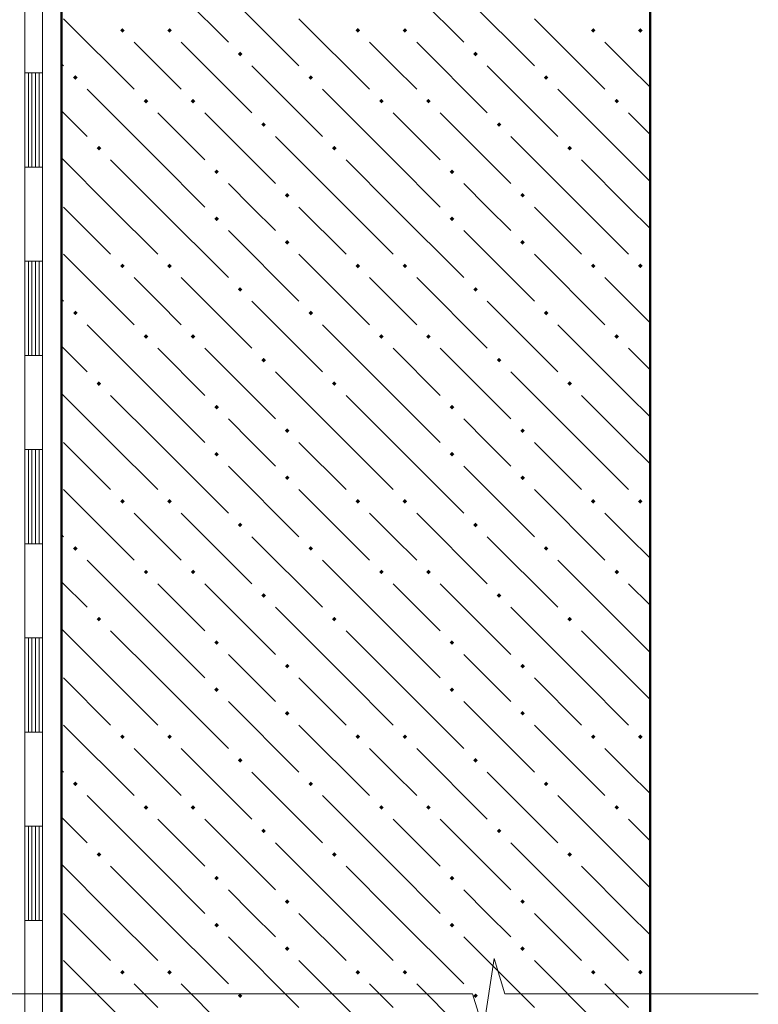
# Model space of a CAD drawing. Header units: millimetres. Extents: x 0 to 42000, y 0 to 29700.
# Tile 15 of 18: x 31143 to 33235, y 20721 to 23509. Entities that reach past the tile are written whole.
import ezdxf

# ---------------------------------------------------------------- set-up
doc = ezdxf.new("R2010")
doc.units = ezdxf.units.MM
doc.layers.add('Standard', color=7, linetype='Continuous', lineweight=25)

msp = doc.modelspace()

# ---------------------------------------------------------------- hatches: boundary and pattern name
at = {"layer": 'Standard', "linetype": 'Continuous', "lineweight": 13, "transparency": 33554687}
for points in [[(31434, 23472), (31427.5, 23478.5), (31434, 23485), (31440.5, 23478.5)], [(31567.4, 23472), (31560.9, 23478.5), (31567.4, 23485), (31573.9, 23478.5)], [(32100.7, 23472), (32094.2, 23478.5), (32100.7, 23485), (32107.2, 23478.5)], [(32234, 23472), (32227.5, 23478.5), (32234, 23485), (32240.5, 23478.5)], [(32767.4, 23472), (32760.9, 23478.5), (32767.4, 23485), (32773.9, 23478.5)], [(32900.7, 23472), (32894.2, 23478.5), (32900.7, 23485), (32907.2, 23478.5)], [(31767.4, 23405.3), (31760.9, 23411.8), (31767.4, 23418.3), (31773.9, 23411.8)], [(32434, 23405.3), (32427.5, 23411.8), (32434, 23418.3), (32440.5, 23411.8)], [(31300.7, 23338.6), (31294.2, 23345.1), (31300.7, 23351.6), (31307.2, 23345.1)], [(31967.4, 23338.6), (31960.9, 23345.1), (31967.4, 23351.6), (31973.9, 23345.1)], [(32634, 23338.6), (32627.5, 23345.1), (32634, 23351.6), (32640.5, 23345.1)], [(31500.7, 23272), (31494.2, 23278.5), (31500.7, 23285), (31507.2, 23278.5)], [(31634, 23272), (31627.5, 23278.5), (31634, 23285), (31640.5, 23278.5)], [(32167.4, 23272), (32160.9, 23278.5), (32167.4, 23285), (32173.9, 23278.5)], [(32300.7, 23272), (32294.2, 23278.5), (32300.7, 23285), (32307.2, 23278.5)], [(32834, 23272), (32827.5, 23278.5), (32834, 23285), (32840.5, 23278.5)], [(31834, 23205.3), (31827.5, 23211.8), (31834, 23218.3), (31840.5, 23211.8)], [(32500.7, 23205.3), (32494.2, 23211.8), (32500.7, 23218.3), (32507.2, 23211.8)], [(31367.4, 23138.6), (31360.9, 23145.1), (31367.4, 23151.6), (31373.9, 23145.1)], [(32034, 23138.6), (32027.5, 23145.1), (32034, 23151.6), (32040.5, 23145.1)], [(32700.7, 23138.6), (32694.2, 23145.1), (32700.7, 23151.6), (32707.2, 23145.1)], [(31700.7, 23072), (31694.2, 23078.5), (31700.7, 23085), (31707.2, 23078.5)], [(32367.4, 23072), (32360.9, 23078.5), (32367.4, 23085), (32373.9, 23078.5)], [(31900.7, 23005.3), (31894.2, 23011.8), (31900.7, 23018.3), (31907.2, 23011.8)], [(32567.4, 23005.3), (32560.9, 23011.8), (32567.4, 23018.3), (32573.9, 23011.8)], [(31700.7, 22938.6), (31694.2, 22945.1), (31700.7, 22951.6), (31707.2, 22945.1)], [(32367.4, 22938.6), (32360.9, 22945.1), (32367.4, 22951.6), (32373.9, 22945.1)], [(31900.7, 22872), (31894.2, 22878.5), (31900.7, 22885), (31907.2, 22878.5)], [(32567.4, 22872), (32560.9, 22878.5), (32567.4, 22885), (32573.9, 22878.5)], [(31434, 22805.3), (31427.5, 22811.8), (31434, 22818.3), (31440.5, 22811.8)], [(31567.4, 22805.3), (31560.9, 22811.8), (31567.4, 22818.3), (31573.9, 22811.8)], [(32100.7, 22805.3), (32094.2, 22811.8), (32100.7, 22818.3), (32107.2, 22811.8)], [(32234, 22805.3), (32227.5, 22811.8), (32234, 22818.3), (32240.5, 22811.8)], [(32767.4, 22805.3), (32760.9, 22811.8), (32767.4, 22818.3), (32773.9, 22811.8)], [(32900.7, 22805.3), (32894.2, 22811.8), (32900.7, 22818.3), (32907.2, 22811.8)], [(31767.4, 22738.6), (31760.9, 22745.1), (31767.4, 22751.6), (31773.9, 22745.1)], [(32434, 22738.6), (32427.5, 22745.1), (32434, 22751.6), (32440.5, 22745.1)], [(31300.7, 22672), (31294.2, 22678.5), (31300.7, 22685), (31307.2, 22678.5)], [(31967.4, 22672), (31960.9, 22678.5), (31967.4, 22685), (31973.9, 22678.5)], [(32634, 22672), (32627.5, 22678.5), (32634, 22685), (32640.5, 22678.5)], [(31500.7, 22605.3), (31494.2, 22611.8), (31500.7, 22618.3), (31507.2, 22611.8)], [(31634, 22605.3), (31627.5, 22611.8), (31634, 22618.3), (31640.5, 22611.8)], [(32167.4, 22605.3), (32160.9, 22611.8), (32167.4, 22618.3), (32173.9, 22611.8)], [(32300.7, 22605.3), (32294.2, 22611.8), (32300.7, 22618.3), (32307.2, 22611.8)], [(32834, 22605.3), (32827.5, 22611.8), (32834, 22618.3), (32840.5, 22611.8)], [(31834, 22538.6), (31827.5, 22545.1), (31834, 22551.6), (31840.5, 22545.1)], [(32500.7, 22538.6), (32494.2, 22545.1), (32500.7, 22551.6), (32507.2, 22545.1)], [(31367.4, 22472), (31360.9, 22478.5), (31367.4, 22485), (31373.9, 22478.5)], [(32034, 22472), (32027.5, 22478.5), (32034, 22485), (32040.5, 22478.5)], [(32700.7, 22472), (32694.2, 22478.5), (32700.7, 22485), (32707.2, 22478.5)], [(31700.7, 22405.3), (31694.2, 22411.8), (31700.7, 22418.3), (31707.2, 22411.8)], [(32367.4, 22405.3), (32360.9, 22411.8), (32367.4, 22418.3), (32373.9, 22411.8)], [(31900.7, 22338.6), (31894.2, 22345.1), (31900.7, 22351.6), (31907.2, 22345.1)], [(32567.4, 22338.6), (32560.9, 22345.1), (32567.4, 22351.6), (32573.9, 22345.1)], [(31700.7, 22272), (31694.2, 22278.5), (31700.7, 22285), (31707.2, 22278.5)], [(32367.4, 22272), (32360.9, 22278.5), (32367.4, 22285), (32373.9, 22278.5)], [(31900.7, 22205.3), (31894.2, 22211.8), (31900.7, 22218.3), (31907.2, 22211.8)], [(32567.4, 22205.3), (32560.9, 22211.8), (32567.4, 22218.3), (32573.9, 22211.8)], [(31434, 22138.6), (31427.5, 22145.1), (31434, 22151.6), (31440.5, 22145.1)], [(31567.4, 22138.6), (31560.9, 22145.1), (31567.4, 22151.6), (31573.9, 22145.1)], [(32100.7, 22138.6), (32094.2, 22145.1), (32100.7, 22151.6), (32107.2, 22145.1)], [(32234, 22138.6), (32227.5, 22145.1), (32234, 22151.6), (32240.5, 22145.1)], [(32767.4, 22138.6), (32760.9, 22145.1), (32767.4, 22151.6), (32773.9, 22145.1)], [(32900.7, 22138.6), (32894.2, 22145.1), (32900.7, 22151.6), (32907.2, 22145.1)], [(31767.4, 22072), (31760.9, 22078.5), (31767.4, 22085), (31773.9, 22078.5)], [(32434, 22072), (32427.5, 22078.5), (32434, 22085), (32440.5, 22078.5)], [(31300.7, 22005.3), (31294.2, 22011.8), (31300.7, 22018.3), (31307.2, 22011.8)], [(31967.4, 22005.3), (31960.9, 22011.8), (31967.4, 22018.3), (31973.9, 22011.8)], [(32634, 22005.3), (32627.5, 22011.8), (32634, 22018.3), (32640.5, 22011.8)], [(31500.7, 21938.6), (31494.2, 21945.1), (31500.7, 21951.6), (31507.2, 21945.1)], [(31634, 21938.6), (31627.5, 21945.1), (31634, 21951.6), (31640.5, 21945.1)], [(32167.4, 21938.6), (32160.9, 21945.1), (32167.4, 21951.6), (32173.9, 21945.1)], [(32300.7, 21938.6), (32294.2, 21945.1), (32300.7, 21951.6), (32307.2, 21945.1)], [(32834, 21938.6), (32827.5, 21945.1), (32834, 21951.6), (32840.5, 21945.1)], [(31834, 21872), (31827.5, 21878.5), (31834, 21885), (31840.5, 21878.5)], [(32500.7, 21872), (32494.2, 21878.5), (32500.7, 21885), (32507.2, 21878.5)], [(31367.4, 21805.3), (31360.9, 21811.8), (31367.4, 21818.3), (31373.9, 21811.8)], [(32034, 21805.3), (32027.5, 21811.8), (32034, 21818.3), (32040.5, 21811.8)], [(32700.7, 21805.3), (32694.2, 21811.8), (32700.7, 21818.3), (32707.2, 21811.8)], [(31700.7, 21738.6), (31694.2, 21745.1), (31700.7, 21751.6), (31707.2, 21745.1)], [(32367.4, 21738.6), (32360.9, 21745.1), (32367.4, 21751.6), (32373.9, 21745.1)], [(31900.7, 21672), (31894.2, 21678.5), (31900.7, 21685), (31907.2, 21678.5)], [(32567.4, 21672), (32560.9, 21678.5), (32567.4, 21685), (32573.9, 21678.5)], [(31700.7, 21605.3), (31694.2, 21611.8), (31700.7, 21618.3), (31707.2, 21611.8)], [(32367.4, 21605.3), (32360.9, 21611.8), (32367.4, 21618.3), (32373.9, 21611.8)], [(31900.7, 21538.6), (31894.2, 21545.1), (31900.7, 21551.6), (31907.2, 21545.1)], [(32567.4, 21538.6), (32560.9, 21545.1), (32567.4, 21551.6), (32573.9, 21545.1)], [(31434, 21472), (31427.5, 21478.5), (31434, 21485), (31440.5, 21478.5)], [(31567.4, 21472), (31560.9, 21478.5), (31567.4, 21485), (31573.9, 21478.5)], [(32100.7, 21472), (32094.2, 21478.5), (32100.7, 21485), (32107.2, 21478.5)], [(32234, 21472), (32227.5, 21478.5), (32234, 21485), (32240.5, 21478.5)], [(32767.4, 21472), (32760.9, 21478.5), (32767.4, 21485), (32773.9, 21478.5)], [(32900.7, 21472), (32894.2, 21478.5), (32900.7, 21485), (32907.2, 21478.5)], [(31767.4, 21405.3), (31760.9, 21411.8), (31767.4, 21418.3), (31773.9, 21411.8)], [(32434, 21405.3), (32427.5, 21411.8), (32434, 21418.3), (32440.5, 21411.8)], [(31300.7, 21338.6), (31294.2, 21345.1), (31300.7, 21351.6), (31307.2, 21345.1)], [(31967.4, 21338.6), (31960.9, 21345.1), (31967.4, 21351.6), (31973.9, 21345.1)], [(32634, 21338.6), (32627.5, 21345.1), (32634, 21351.6), (32640.5, 21345.1)], [(31500.7, 21272), (31494.2, 21278.5), (31500.7, 21285), (31507.2, 21278.5)], [(31634, 21272), (31627.5, 21278.5), (31634, 21285), (31640.5, 21278.5)], [(32167.4, 21272), (32160.9, 21278.5), (32167.4, 21285), (32173.9, 21278.5)], [(32300.7, 21272), (32294.2, 21278.5), (32300.7, 21285), (32307.2, 21278.5)], [(32834, 21272), (32827.5, 21278.5), (32834, 21285), (32840.5, 21278.5)], [(31834, 21205.3), (31827.5, 21211.8), (31834, 21218.3), (31840.5, 21211.8)], [(32500.7, 21205.3), (32494.2, 21211.8), (32500.7, 21218.3), (32507.2, 21211.8)], [(31367.4, 21138.6), (31360.9, 21145.1), (31367.4, 21151.6), (31373.9, 21145.1)], [(32034, 21138.6), (32027.5, 21145.1), (32034, 21151.6), (32040.5, 21145.1)], [(32700.7, 21138.6), (32694.2, 21145.1), (32700.7, 21151.6), (32707.2, 21145.1)], [(31700.7, 21072), (31694.2, 21078.5), (31700.7, 21085), (31707.2, 21078.5)], [(32367.4, 21072), (32360.9, 21078.5), (32367.4, 21085), (32373.9, 21078.5)], [(31900.7, 21005.3), (31894.2, 21011.8), (31900.7, 21018.3), (31907.2, 21011.8)], [(32567.4, 21005.3), (32560.9, 21011.8), (32567.4, 21018.3), (32573.9, 21011.8)], [(31700.7, 20938.6), (31694.2, 20945.1), (31700.7, 20951.6), (31707.2, 20945.1)], [(32367.4, 20938.6), (32360.9, 20945.1), (32367.4, 20951.6), (32373.9, 20945.1)], [(31900.7, 20872), (31894.2, 20878.5), (31900.7, 20885), (31907.2, 20878.5)], [(32567.4, 20872), (32560.9, 20878.5), (32567.4, 20885), (32573.9, 20878.5)], [(31434, 20805.3), (31427.5, 20811.8), (31434, 20818.3), (31440.5, 20811.8)], [(31567.4, 20805.3), (31560.9, 20811.8), (31567.4, 20818.3), (31573.9, 20811.8)], [(32100.7, 20805.3), (32094.2, 20811.8), (32100.7, 20818.3), (32107.2, 20811.8)], [(32234, 20805.3), (32227.5, 20811.8), (32234, 20818.3), (32240.5, 20811.8)], [(32767.4, 20805.3), (32760.9, 20811.8), (32767.4, 20818.3), (32773.9, 20811.8)], [(32900.7, 20805.3), (32894.2, 20811.8), (32900.7, 20818.3), (32907.2, 20811.8)], [(31767.4, 20738.6), (31760.9, 20745.1), (31767.4, 20751.6), (31773.9, 20745.1)], [(32434, 20738.6), (32427.5, 20745.1), (32434, 20751.6), (32440.5, 20745.1)]]:
    msp.add_hatch(color=7, dxfattribs=at).paths.add_polyline_path(points, flags=16)

# ---------------------------------------------------------------- linework, layer by layer
at = {"layer": 'Standard', "color": 7, "linetype": 'Continuous', "lineweight": 50, "transparency": 33554687}
for p, q in [((31261.6, 25465.4), (31261.6, 17038.8)), ((32928.3, 24132.1), (32928.3, 17038.8))]:
    msp.add_line(p, q, dxfattribs=at)
at = {"layer": 'Standard', "color": 7, "linetype": 'Continuous', "lineweight": 18, "transparency": 33554687}
for p, q in [((31157.8, 23891.8), (31157.8, 23358.5)), ((31207.8, 23891.8), (31207.8, 23358.5)), ((31157.8, 23358.5), (31157.8, 22825.2)), ((31157.8, 23358.5), (31207.8, 23358.5)), ((31157.8, 23358.5), (31207.8, 23358.5)), ((31167.8, 23358.5), (31167.8, 23091.8)), ((31177.8, 23358.5), (31177.8, 23091.8)), ((31187.8, 23358.5), (31187.8, 23091.8)), ((31197.8, 23358.5), (31197.8, 23091.8)), ((31207.8, 23358.5), (31207.8, 22825.2)), ((31157.8, 23091.8), (31207.8, 23091.8)), ((31157.8, 22825.2), (31157.8, 22291.8)), ((31157.8, 22825.2), (31207.8, 22825.2)), ((31157.8, 22825.2), (31207.8, 22825.2)), ((31167.8, 22825.2), (31167.8, 22558.5)), ((31177.8, 22825.2), (31177.8, 22558.5)), ((31187.8, 22825.2), (31187.8, 22558.5)), ((31197.8, 22825.2), (31197.8, 22558.5)), ((31207.8, 22825.2), (31207.8, 22291.8)), ((31157.8, 22558.5), (31207.8, 22558.5)), ((31157.8, 22291.8), (31157.8, 21758.5)), ((31157.8, 22291.8), (31207.8, 22291.8)), ((31157.8, 22291.8), (31207.8, 22291.8)), ((31167.8, 22291.8), (31167.8, 22025.2)), ((31177.8, 22291.8), (31177.8, 22025.2)), ((31187.8, 22291.8), (31187.8, 22025.2)), ((31197.8, 22291.8), (31197.8, 22025.2)), ((31207.8, 22291.8), (31207.8, 21758.5)), ((31157.8, 22025.2), (31207.8, 22025.2)), ((31157.8, 21758.5), (31157.8, 21225.2)), ((31157.8, 21758.5), (31207.8, 21758.5)), ((31157.8, 21758.5), (31207.8, 21758.5)), ((31167.8, 21758.5), (31167.8, 21491.8)), ((31177.8, 21758.5), (31177.8, 21491.8)), ((31187.8, 21758.5), (31187.8, 21491.8)), ((31197.8, 21758.5), (31197.8, 21491.8)), ((31207.8, 21758.5), (31207.8, 21225.2)), ((31157.8, 21491.8), (31207.8, 21491.8)), ((31157.8, 21225.2), (31157.8, 20691.8)), ((31157.8, 21225.2), (31207.8, 21225.2)), ((31157.8, 21225.2), (31207.8, 21225.2)), ((31167.8, 21225.2), (31167.8, 20958.5)), ((31177.8, 21225.2), (31177.8, 20958.5)), ((31187.8, 21225.2), (31187.8, 20958.5)), ((31197.8, 21225.2), (31197.8, 20958.5)), ((31207.8, 21225.2), (31207.8, 20691.8)), ((31157.8, 20958.5), (31207.8, 20958.5))]:
    msp.add_line(p, q, dxfattribs=at)
at = {"layer": 'Standard', "color": 253, "linetype": 'Continuous', "lineweight": 13, "true_color": 0xababab, "transparency": 33554687}
for p, q in [((31534, 23645.1), (31734, 23445.1)), ((32200.7, 23645.1), (32400.7, 23445.1)), ((31734, 23578.5), (31934, 23378.5)), ((32400.7, 23578.5), (32600.7, 23378.5)), ((31267.4, 23511.8), (31467.4, 23311.8)), ((31934, 23511.8), (32134, 23311.8)), ((32600.7, 23511.8), (32800.7, 23311.8)), ((31534, 23378.5), (31467.4, 23445.1)), ((31600.7, 23445.1), (31800.7, 23245.1)), ((32200.7, 23378.5), (32134, 23445.1)), ((32267.4, 23445.1), (32467.4, 23245.1)), ((32867.4, 23378.5), (32800.7, 23445.1)), ((31261.6, 23384.2), (31267.4, 23378.5)), ((31600.7, 23311.8), (31534, 23378.5)), ((31800.7, 23378.5), (32000.7, 23178.5)), ((32267.4, 23311.8), (32200.7, 23378.5)), ((32467.4, 23378.5), (32667.4, 23178.5)), ((32928.3, 23317.5), (32867.4, 23378.5)), ((31534, 23111.8), (31334, 23311.8)), ((32200.7, 23111.8), (32000.7, 23311.8)), ((32867.4, 23111.8), (32667.4, 23311.8)), ((31261.6, 23250.9), (31334, 23178.5)), ((31534, 23245.1), (31667.4, 23111.8)), ((31667.4, 23245.1), (31867.4, 23045.1)), ((32200.7, 23245.1), (32334, 23111.8)), ((32334, 23245.1), (32534, 23045.1)), ((32867.4, 23245.1), (32928.3, 23184.2)), ((32067.4, 22978.5), (31867.4, 23178.5)), ((32734, 22978.5), (32534, 23178.5)), ((31400.7, 22978.5), (31261.6, 23117.5)), ((31400.7, 23111.8), (31534, 22978.5)), ((31534, 23111.8), (31667.4, 22978.5)), ((32067.4, 23111.8), (32200.7, 22978.5)), ((32200.7, 23111.8), (32334, 22978.5)), ((32734, 23111.8), (32867.4, 22978.5)), ((32867.4, 23111.8), (32928.3, 23050.9)), ((31800.7, 22978.5), (31734, 23045.1)), ((32467.4, 22978.5), (32400.7, 23045.1)), ((31267.4, 22978.5), (31400.7, 22845.1)), ((31400.7, 22978.5), (31534, 22845.1)), ((31534, 22978.5), (31734, 22778.5)), ((31867.4, 22911.8), (31800.7, 22978.5)), ((31934, 22978.5), (32067.4, 22845.1)), ((32067.4, 22978.5), (32200.7, 22845.1)), ((32200.7, 22978.5), (32400.7, 22778.5)), ((32534, 22911.8), (32467.4, 22978.5)), ((32600.7, 22978.5), (32734, 22845.1)), ((32734, 22978.5), (32867.4, 22845.1)), ((32867.4, 22978.5), (32928.3, 22917.5)), ((31734, 22911.8), (31934, 22711.8)), ((32400.7, 22911.8), (32600.7, 22711.8)), ((31267.4, 22845.1), (31467.4, 22645.1)), ((31934, 22845.1), (32134, 22645.1)), ((32600.7, 22845.1), (32800.7, 22645.1)), ((31534, 22711.8), (31467.4, 22778.5)), ((31600.7, 22778.5), (31800.7, 22578.5)), ((32200.7, 22711.8), (32134, 22778.5)), ((32267.4, 22778.5), (32467.4, 22578.5)), ((32867.4, 22711.8), (32800.7, 22778.5)), ((31261.6, 22717.5), (31267.4, 22711.8)), ((31600.7, 22645.1), (31534, 22711.8)), ((31800.7, 22711.8), (32000.7, 22511.8)), ((32267.4, 22645.1), (32200.7, 22711.8)), ((32467.4, 22711.8), (32667.4, 22511.8)), ((32928.3, 22650.9), (32867.4, 22711.8)), ((31534, 22445.1), (31334, 22645.1)), ((32200.7, 22445.1), (32000.7, 22645.1)), ((32867.4, 22445.1), (32667.4, 22645.1)), ((31261.6, 22584.2), (31334, 22511.8)), ((31534, 22578.5), (31667.4, 22445.1)), ((31667.4, 22578.5), (31867.4, 22378.5)), ((32200.7, 22578.5), (32334, 22445.1)), ((32334, 22578.5), (32534, 22378.5)), ((32867.4, 22578.5), (32928.3, 22517.5)), ((32067.4, 22311.8), (31867.4, 22511.8)), ((32734, 22311.8), (32534, 22511.8)), ((31400.7, 22311.8), (31261.6, 22450.9)), ((31400.7, 22445.1), (31534, 22311.8)), ((31534, 22445.1), (31667.4, 22311.8)), ((32067.4, 22445.1), (32200.7, 22311.8)), ((32200.7, 22445.1), (32334, 22311.8)), ((32734, 22445.1), (32867.4, 22311.8)), ((32867.4, 22445.1), (32928.3, 22384.2)), ((31800.7, 22311.8), (31734, 22378.5)), ((32467.4, 22311.8), (32400.7, 22378.5)), ((31267.4, 22311.8), (31400.7, 22178.5)), ((31400.7, 22311.8), (31534, 22178.5)), ((31534, 22311.8), (31734, 22111.8)), ((31867.4, 22245.1), (31800.7, 22311.8)), ((31934, 22311.8), (32067.4, 22178.5)), ((32067.4, 22311.8), (32200.7, 22178.5)), ((32200.7, 22311.8), (32400.7, 22111.8)), ((32534, 22245.1), (32467.4, 22311.8)), ((32600.7, 22311.8), (32734, 22178.5)), ((32734, 22311.8), (32867.4, 22178.5)), ((32867.4, 22311.8), (32928.3, 22250.9)), ((31734, 22245.1), (31934, 22045.1)), ((32400.7, 22245.1), (32600.7, 22045.1)), ((31267.4, 22178.5), (31467.4, 21978.5)), ((31934, 22178.5), (32134, 21978.5)), ((32600.7, 22178.5), (32800.7, 21978.5)), ((31534, 22045.1), (31467.4, 22111.8)), ((31600.7, 22111.8), (31800.7, 21911.8)), ((32200.7, 22045.1), (32134, 22111.8)), ((32267.4, 22111.8), (32467.4, 21911.8)), ((32867.4, 22045.1), (32800.7, 22111.8)), ((31261.6, 22050.9), (31267.4, 22045.1)), ((31600.7, 21978.5), (31534, 22045.1)), ((31800.7, 22045.1), (32000.7, 21845.1)), ((32267.4, 21978.5), (32200.7, 22045.1)), ((32467.4, 22045.1), (32667.4, 21845.1)), ((32928.3, 21984.2), (32867.4, 22045.1)), ((31534, 21778.5), (31334, 21978.5)), ((32200.7, 21778.5), (32000.7, 21978.5)), ((32867.4, 21778.5), (32667.4, 21978.5)), ((31261.6, 21917.5), (31334, 21845.1)), ((31534, 21911.8), (31667.4, 21778.5)), ((31667.4, 21911.8), (31867.4, 21711.8)), ((32200.7, 21911.8), (32334, 21778.5)), ((32334, 21911.8), (32534, 21711.8)), ((32867.4, 21911.8), (32928.3, 21850.9)), ((32067.4, 21645.1), (31867.4, 21845.1)), ((32734, 21645.1), (32534, 21845.1)), ((31400.7, 21645.1), (31261.6, 21784.2)), ((31400.7, 21778.5), (31534, 21645.1)), ((31534, 21778.5), (31667.4, 21645.1)), ((32067.4, 21778.5), (32200.7, 21645.1)), ((32200.7, 21778.5), (32334, 21645.1)), ((32734, 21778.5), (32867.4, 21645.1)), ((32867.4, 21778.5), (32928.3, 21717.5)), ((31800.7, 21645.1), (31734, 21711.8)), ((32467.4, 21645.1), (32400.7, 21711.8)), ((31267.4, 21645.1), (31400.7, 21511.8)), ((31400.7, 21645.1), (31534, 21511.8)), ((31534, 21645.1), (31734, 21445.1)), ((31867.4, 21578.5), (31800.7, 21645.1)), ((31934, 21645.1), (32067.4, 21511.8)), ((32067.4, 21645.1), (32200.7, 21511.8)), ((32200.7, 21645.1), (32400.7, 21445.1)), ((32534, 21578.5), (32467.4, 21645.1)), ((32600.7, 21645.1), (32734, 21511.8)), ((32734, 21645.1), (32867.4, 21511.8)), ((32867.4, 21645.1), (32928.3, 21584.2)), ((31734, 21578.5), (31934, 21378.5)), ((32400.7, 21578.5), (32600.7, 21378.5)), ((31267.4, 21511.8), (31467.4, 21311.8)), ((31934, 21511.8), (32134, 21311.8)), ((32600.7, 21511.8), (32800.7, 21311.8)), ((31534, 21378.5), (31467.4, 21445.1)), ((31600.7, 21445.1), (31800.7, 21245.1)), ((32200.7, 21378.5), (32134, 21445.1)), ((32267.4, 21445.1), (32467.4, 21245.1)), ((32867.4, 21378.5), (32800.7, 21445.1)), ((31261.6, 21384.2), (31267.4, 21378.5)), ((31600.7, 21311.8), (31534, 21378.5)), ((31800.7, 21378.5), (32000.7, 21178.5)), ((32267.4, 21311.8), (32200.7, 21378.5)), ((32467.4, 21378.5), (32667.4, 21178.5)), ((32928.3, 21317.5), (32867.4, 21378.5)), ((31534, 21111.8), (31334, 21311.8)), ((32200.7, 21111.8), (32000.7, 21311.8)), ((32867.4, 21111.8), (32667.4, 21311.8)), ((31261.6, 21250.9), (31334, 21178.5)), ((31534, 21245.1), (31667.4, 21111.8)), ((31667.4, 21245.1), (31867.4, 21045.1)), ((32200.7, 21245.1), (32334, 21111.8)), ((32334, 21245.1), (32534, 21045.1)), ((32867.4, 21245.1), (32928.3, 21184.2)), ((32067.4, 20978.5), (31867.4, 21178.5)), ((32734, 20978.5), (32534, 21178.5)), ((31400.7, 20978.5), (31261.6, 21117.5)), ((31400.7, 21111.8), (31534, 20978.5)), ((31534, 21111.8), (31667.4, 20978.5)), ((32067.4, 21111.8), (32200.7, 20978.5)), ((32200.7, 21111.8), (32334, 20978.5)), ((32734, 21111.8), (32867.4, 20978.5)), ((32867.4, 21111.8), (32928.3, 21050.9)), ((31800.7, 20978.5), (31734, 21045.1)), ((32467.4, 20978.5), (32400.7, 21045.1)), ((31267.4, 20978.5), (31400.7, 20845.1)), ((31400.7, 20978.5), (31534, 20845.1)), ((31534, 20978.5), (31734, 20778.5)), ((31867.4, 20911.8), (31800.7, 20978.5)), ((31934, 20978.5), (32067.4, 20845.1)), ((32067.4, 20978.5), (32200.7, 20845.1)), ((32200.7, 20978.5), (32400.7, 20778.5)), ((32534, 20911.8), (32467.4, 20978.5)), ((32600.7, 20978.5), (32734, 20845.1)), ((32734, 20978.5), (32867.4, 20845.1)), ((32867.4, 20978.5), (32928.3, 20917.5)), ((31734, 20911.8), (31934, 20711.8)), ((32400.7, 20911.8), (32600.7, 20711.8)), ((31267.4, 20845.1), (31467.4, 20645.1)), ((31934, 20845.1), (32134, 20645.1)), ((32600.7, 20845.1), (32800.7, 20645.1)), ((31534, 20711.8), (31467.4, 20778.5)), ((31600.7, 20778.5), (31800.7, 20578.5)), ((32200.7, 20711.8), (32134, 20778.5)), ((32267.4, 20778.5), (32467.4, 20578.5)), ((32867.4, 20711.8), (32800.7, 20778.5))]:
    msp.add_line(p, q, dxfattribs=at)
at = {"layer": 'Standard', "color": 7, "linetype": 'Continuous', "lineweight": 13, "transparency": 33554687}
for p, q in [((32456.4, 20650.8), (32486.9, 20850.8)), ((32486.9, 20850.8), (32517.4, 20750.8)), ((30990.8, 20750.8), (31708.3, 20750.8)), ((31708.3, 20750.8), (32425.8, 20750.8)), ((32425.8, 20750.8), (32456.4, 20650.8)), ((32517.4, 20750.8), (33235, 20750.8)), ((33235, 20750.8), (33235, 20750.8))]:
    msp.add_line(p, q, dxfattribs=at)

doc.saveas('drawing.dxf')
